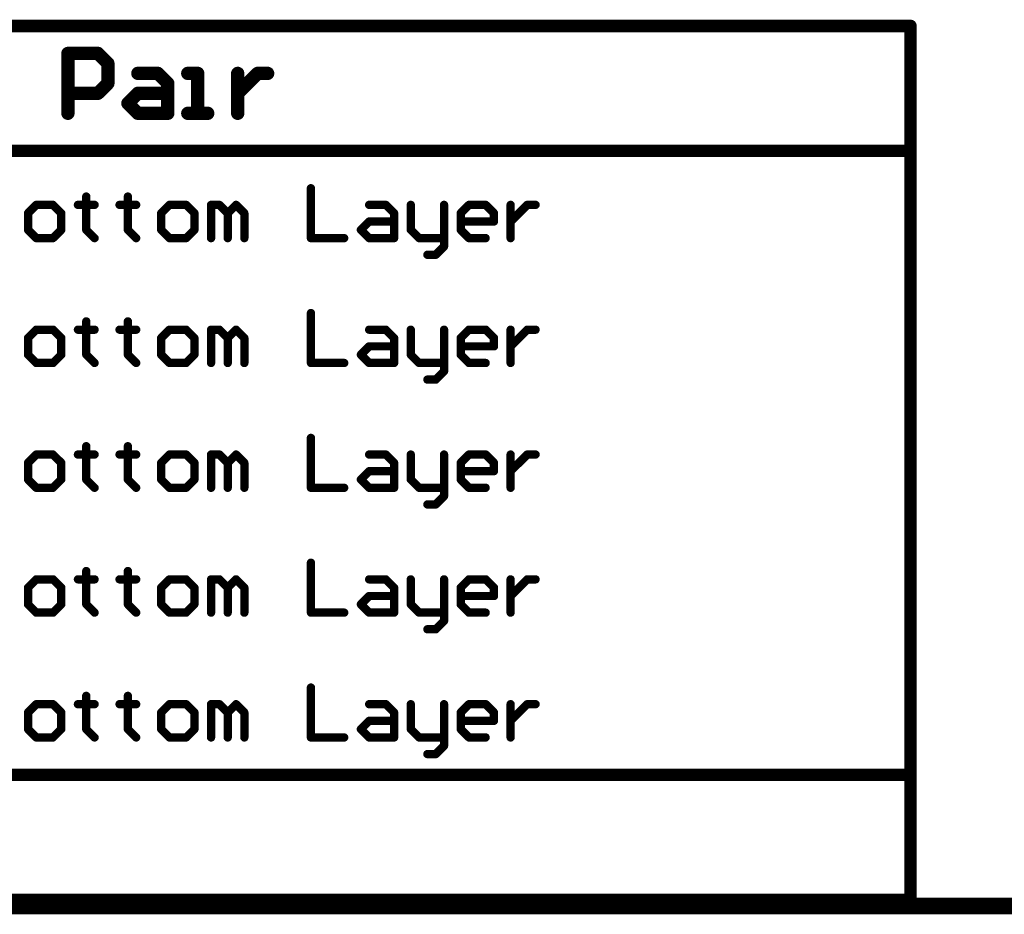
# Model space of a CAD drawing. Extents: x -1.5 to 9, y -3 to 5.
# Tile 24 of 256: x 3.1 to 4.3, y -3 to -1.9. Entities that reach past the tile are written whole.
import ezdxf

# ---------------------------------------------------------------- set-up
doc = ezdxf.new("R2010")
doc.units = 0
doc.layers.get('0').update_dxf_attribs({"linetype": 'CONTINUOUS'})
doc.layers.add('qfn16-30-34-a_drawing_1', color=1, linetype='CONTINUOUS')
doc.layers.add('qfn16-30-34-a_mechanical_19', color=1, linetype='CONTINUOUS')

# ---------------------------------------------------------------- blocks, each defined once
blk = doc.blocks.new('D10')
at = {"const_width": 0.01}
blk.add_lwpolyline([(-0.005, 0, 1), (0.005, 0, 1)], format="xyb", close=True, dxfattribs=at)
blk = doc.blocks.new('D55')
at = {"const_width": 0.005}
blk.add_lwpolyline([(-0.0025, 0, 1), (0.0025, 0, 1)], format="xyb", close=True, dxfattribs=at)
blk = doc.blocks.new('D67')
at = {"const_width": 0.0075}
blk.add_lwpolyline([(-0.00375, 0, 1), (0.00375, 0, 1)], format="xyb", close=True, dxfattribs=at)
blk = doc.blocks.new('D68')
at = {"const_width": 0.008}
blk.add_lwpolyline([(-0.004, 0, 1), (0.004, 0, 1)], format="xyb", close=True, dxfattribs=at)

msp = doc.modelspace()

# ---------------------------------------------------------------- linework, layer by layer
at = {"layer": 'qfn16-30-34-a_drawing_1', "color": 1}
for points, const_width in [([(-1.4925, -1.9425), (4.147178, -1.9425)], 0.015), ([(4.147178, -2.9925), (4.147178, -1.9425)], 0.015), ([(3.13491, -2.0475), (3.13491, -1.975523)], 0.016), ([(3.13491, -1.975523), (3.170898, -1.975523)], 0.016), ([(3.170898, -1.975523), (3.182894, -1.987519)], 0.016), ([(3.182894, -1.987519), (3.182894, -2.011512)], 0.016), ([(3.218883, -1.999515), (3.242875, -1.999515)], 0.016), ([(3.242875, -1.999515), (3.254871, -2.011512)], 0.016), ([(3.290859, -1.999515), (3.278863, -1.999515)], 0.016), ([(3.290859, -2.0475), (3.290859, -1.999515)], 0.016), ([(3.338844, -1.999515), (3.338844, -2.0475)], 0.016), ([(3.35084, -2.011512), (3.362836, -1.999515)], 0.016), ([(3.362836, -1.999515), (3.374832, -1.999515)], 0.016), ([(3.182894, -2.011512), (3.170898, -2.023508)], 0.016), ([(3.254871, -2.011512), (3.254871, -2.0475)], 0.016), ([(3.338844, -2.023508), (3.35084, -2.011512)], 0.016), ([(3.170898, -2.023508), (3.13491, -2.023508)], 0.016), ([(3.206887, -2.035504), (3.218883, -2.023508)], 0.016), ([(3.218883, -2.023508), (3.254871, -2.023508)], 0.016), ([(3.338844, -2.0475), (3.338844, -2.023508)], 0.016), ([(3.218883, -2.0475), (3.206887, -2.035504)], 0.016), ([(3.254871, -2.0475), (3.218883, -2.0475)], 0.016), ([(3.278863, -2.0475), (3.302856, -2.0475)], 0.016), ([(3.302856, -2.0475), (3.290859, -2.0475)], 0.016), ([(-1.4925, -2.0925), (4.147178, -2.0925)], 0.015), ([(3.426816, -2.137519), (3.426816, -2.1975)], 0.01), ([(3.096922, -2.157513), (3.086926, -2.16751)], 0.01), ([(3.116916, -2.157513), (3.096922, -2.157513)], 0.01), ([(3.126913, -2.16751), (3.116916, -2.157513)], 0.01), ([(3.156903, -2.157513), (3.146906, -2.157513)], 0.01), ([(3.146906, -2.157513), (3.1669, -2.157513)], 0.01), ([(3.156903, -2.147516), (3.156903, -2.157513)], 0.01), ([(3.1669, -2.157513), (3.156903, -2.157513)], 0.01), ([(3.156903, -2.157513), (3.156903, -2.187503)], 0.01), ([(3.206887, -2.157513), (3.19689, -2.157513)], 0.01), ([(3.19689, -2.157513), (3.216883, -2.157513)], 0.01), ([(3.206887, -2.147516), (3.206887, -2.157513)], 0.01), ([(3.216883, -2.157513), (3.206887, -2.157513)], 0.01), ([(3.206887, -2.157513), (3.206887, -2.187503)], 0.01), ([(3.256871, -2.157513), (3.246874, -2.16751)], 0.01), ([(3.276864, -2.157513), (3.256871, -2.157513)], 0.01), ([(3.286861, -2.16751), (3.276864, -2.157513)], 0.01), ([(3.306854, -2.1975), (3.306854, -2.157513)], 0.01), ([(3.306854, -2.157513), (3.316851, -2.157513)], 0.01), ([(3.316851, -2.157513), (3.326848, -2.16751)], 0.01), ([(3.326848, -2.16751), (3.336845, -2.157513)], 0.01), ([(3.336845, -2.157513), (3.346841, -2.16751)], 0.01), ([(3.496793, -2.157513), (3.516787, -2.157513)], 0.01), ([(3.516787, -2.157513), (3.526783, -2.16751)], 0.01), ([(3.546777, -2.157513), (3.546777, -2.187503)], 0.01), ([(3.586764, -2.1975), (3.586764, -2.157513)], 0.01), ([(3.606757, -2.16751), (3.616754, -2.157513)], 0.01), ([(3.616754, -2.157513), (3.636748, -2.157513)], 0.01), ([(3.636748, -2.157513), (3.646744, -2.16751)], 0.01), ([(3.666738, -2.157513), (3.666738, -2.1975)], 0.01), ([(3.676735, -2.16751), (3.686731, -2.157513)], 0.01), ([(3.686731, -2.157513), (3.696728, -2.157513)], 0.01), ([(3.086926, -2.16751), (3.086926, -2.187503)], 0.01), ([(3.126913, -2.187503), (3.126913, -2.16751)], 0.01), ([(3.246874, -2.16751), (3.246874, -2.187503)], 0.01), ([(3.286861, -2.187503), (3.286861, -2.16751)], 0.01), ([(3.326848, -2.16751), (3.326848, -2.1975)], 0.01), ([(3.326848, -2.1975), (3.326848, -2.16751)], 0.01), ([(3.346841, -2.16751), (3.346841, -2.1975)], 0.01), ([(3.526783, -2.16751), (3.526783, -2.1975)], 0.01), ([(3.606757, -2.187503), (3.606757, -2.16751)], 0.01), ([(3.646744, -2.16751), (3.646744, -2.177506)], 0.01), ([(3.666738, -2.177506), (3.676735, -2.16751)], 0.01), ([(3.486796, -2.187503), (3.496793, -2.177506)], 0.01), ([(3.496793, -2.177506), (3.526783, -2.177506)], 0.01), ([(3.646744, -2.177506), (3.606757, -2.177506)], 0.01), ([(3.666738, -2.1975), (3.666738, -2.177506)], 0.01), ([(3.086926, -2.187503), (3.096922, -2.1975)], 0.01), ([(3.116916, -2.1975), (3.126913, -2.187503)], 0.01), ([(3.156903, -2.187503), (3.1669, -2.1975)], 0.01), ([(3.206887, -2.187503), (3.216883, -2.1975)], 0.01), ([(3.246874, -2.187503), (3.256871, -2.1975)], 0.01), ([(3.276864, -2.1975), (3.286861, -2.187503)], 0.01), ([(3.496793, -2.1975), (3.486796, -2.187503)], 0.01), ([(3.546777, -2.187503), (3.556774, -2.1975)], 0.01), ([(3.616754, -2.1975), (3.606757, -2.187503)], 0.01), ([(3.096922, -2.1975), (3.116916, -2.1975)], 0.01), ([(3.256871, -2.1975), (3.276864, -2.1975)], 0.01), ([(3.426816, -2.1975), (3.466803, -2.1975)], 0.01), ([(3.526783, -2.1975), (3.496793, -2.1975)], 0.01), ([(3.556774, -2.1975), (3.586764, -2.1975)], 0.01), ([(3.586764, -2.1975), (3.586764, -2.207497)], 0.01), ([(3.636748, -2.1975), (3.616754, -2.1975)], 0.01), ([(3.586764, -2.207497), (3.576767, -2.217494)], 0.01), ([(3.576767, -2.217494), (3.56677, -2.217494)], 0.01), ([(3.426816, -2.287519), (3.426816, -2.3475)], 0.01), ([(3.156903, -2.297516), (3.156903, -2.307513)], 0.01), ([(3.206887, -2.297516), (3.206887, -2.307513)], 0.01), ([(3.096922, -2.307513), (3.086926, -2.31751)], 0.01), ([(3.116916, -2.307513), (3.096922, -2.307513)], 0.01), ([(3.126913, -2.31751), (3.116916, -2.307513)], 0.01), ([(3.156903, -2.307513), (3.146906, -2.307513)], 0.01), ([(3.146906, -2.307513), (3.1669, -2.307513)], 0.01), ([(3.1669, -2.307513), (3.156903, -2.307513)], 0.01), ([(3.156903, -2.307513), (3.156903, -2.337503)], 0.01), ([(3.206887, -2.307513), (3.19689, -2.307513)], 0.01), ([(3.19689, -2.307513), (3.216883, -2.307513)], 0.01), ([(3.216883, -2.307513), (3.206887, -2.307513)], 0.01), ([(3.206887, -2.307513), (3.206887, -2.337503)], 0.01), ([(3.256871, -2.307513), (3.246874, -2.31751)], 0.01), ([(3.276864, -2.307513), (3.256871, -2.307513)], 0.01), ([(3.286861, -2.31751), (3.276864, -2.307513)], 0.01), ([(3.306854, -2.3475), (3.306854, -2.307513)], 0.01), ([(3.306854, -2.307513), (3.316851, -2.307513)], 0.01), ([(3.316851, -2.307513), (3.326848, -2.31751)], 0.01), ([(3.326848, -2.31751), (3.336845, -2.307513)], 0.01), ([(3.336845, -2.307513), (3.346841, -2.31751)], 0.01), ([(3.496793, -2.307513), (3.516787, -2.307513)], 0.01), ([(3.516787, -2.307513), (3.526783, -2.31751)], 0.01), ([(3.546777, -2.307513), (3.546777, -2.337503)], 0.01), ([(3.586764, -2.3475), (3.586764, -2.307513)], 0.01), ([(3.606757, -2.31751), (3.616754, -2.307513)], 0.01), ([(3.616754, -2.307513), (3.636748, -2.307513)], 0.01), ([(3.636748, -2.307513), (3.646744, -2.31751)], 0.01), ([(3.666738, -2.307513), (3.666738, -2.3475)], 0.01), ([(3.676735, -2.31751), (3.686731, -2.307513)], 0.01), ([(3.686731, -2.307513), (3.696728, -2.307513)], 0.01), ([(3.086926, -2.31751), (3.086926, -2.337503)], 0.01), ([(3.126913, -2.337503), (3.126913, -2.31751)], 0.01), ([(3.246874, -2.31751), (3.246874, -2.337503)], 0.01), ([(3.286861, -2.337503), (3.286861, -2.31751)], 0.01), ([(3.326848, -2.31751), (3.326848, -2.3475)], 0.01), ([(3.326848, -2.3475), (3.326848, -2.31751)], 0.01), ([(3.346841, -2.31751), (3.346841, -2.3475)], 0.01), ([(3.526783, -2.31751), (3.526783, -2.3475)], 0.01), ([(3.606757, -2.337503), (3.606757, -2.31751)], 0.01), ([(3.646744, -2.31751), (3.646744, -2.327506)], 0.01), ([(3.666738, -2.327506), (3.676735, -2.31751)], 0.01), ([(3.486796, -2.337503), (3.496793, -2.327506)], 0.01), ([(3.496793, -2.327506), (3.526783, -2.327506)], 0.01), ([(3.646744, -2.327506), (3.606757, -2.327506)], 0.01), ([(3.666738, -2.3475), (3.666738, -2.327506)], 0.01), ([(3.086926, -2.337503), (3.096922, -2.3475)], 0.01), ([(3.116916, -2.3475), (3.126913, -2.337503)], 0.01), ([(3.156903, -2.337503), (3.1669, -2.3475)], 0.01), ([(3.206887, -2.337503), (3.216883, -2.3475)], 0.01), ([(3.246874, -2.337503), (3.256871, -2.3475)], 0.01), ([(3.276864, -2.3475), (3.286861, -2.337503)], 0.01), ([(3.496793, -2.3475), (3.486796, -2.337503)], 0.01), ([(3.546777, -2.337503), (3.556774, -2.3475)], 0.01), ([(3.616754, -2.3475), (3.606757, -2.337503)], 0.01), ([(3.096922, -2.3475), (3.116916, -2.3475)], 0.01), ([(3.256871, -2.3475), (3.276864, -2.3475)], 0.01), ([(3.426816, -2.3475), (3.466803, -2.3475)], 0.01), ([(3.526783, -2.3475), (3.496793, -2.3475)], 0.01), ([(3.556774, -2.3475), (3.586764, -2.3475)], 0.01), ([(3.586764, -2.357497), (3.576767, -2.367494)], 0.01), ([(3.586764, -2.3475), (3.586764, -2.357497)], 0.01), ([(3.636748, -2.3475), (3.616754, -2.3475)], 0.01), ([(3.576767, -2.367494), (3.56677, -2.367494)], 0.01), ([(3.426816, -2.437519), (3.426816, -2.4975)], 0.01), ([(3.156903, -2.447516), (3.156903, -2.457513)], 0.01), ([(3.206887, -2.447516), (3.206887, -2.457513)], 0.01), ([(3.096922, -2.457513), (3.086926, -2.46751)], 0.01), ([(3.116916, -2.457513), (3.096922, -2.457513)], 0.01), ([(3.126913, -2.46751), (3.116916, -2.457513)], 0.01), ([(3.156903, -2.457513), (3.146906, -2.457513)], 0.01), ([(3.146906, -2.457513), (3.1669, -2.457513)], 0.01), ([(3.1669, -2.457513), (3.156903, -2.457513)], 0.01), ([(3.156903, -2.457513), (3.156903, -2.487503)], 0.01), ([(3.206887, -2.457513), (3.19689, -2.457513)], 0.01), ([(3.19689, -2.457513), (3.216883, -2.457513)], 0.01), ([(3.216883, -2.457513), (3.206887, -2.457513)], 0.01), ([(3.206887, -2.457513), (3.206887, -2.487503)], 0.01), ([(3.256871, -2.457513), (3.246874, -2.46751)], 0.01), ([(3.276864, -2.457513), (3.256871, -2.457513)], 0.01), ([(3.286861, -2.46751), (3.276864, -2.457513)], 0.01), ([(3.306854, -2.4975), (3.306854, -2.457513)], 0.01), ([(3.306854, -2.457513), (3.316851, -2.457513)], 0.01), ([(3.316851, -2.457513), (3.326848, -2.46751)], 0.01), ([(3.326848, -2.46751), (3.336845, -2.457513)], 0.01), ([(3.336845, -2.457513), (3.346841, -2.46751)], 0.01), ([(3.496793, -2.457513), (3.516787, -2.457513)], 0.01), ([(3.516787, -2.457513), (3.526783, -2.46751)], 0.01), ([(3.546777, -2.457513), (3.546777, -2.487503)], 0.01), ([(3.586764, -2.4975), (3.586764, -2.457513)], 0.01), ([(3.606757, -2.46751), (3.616754, -2.457513)], 0.01), ([(3.616754, -2.457513), (3.636748, -2.457513)], 0.01), ([(3.636748, -2.457513), (3.646744, -2.46751)], 0.01), ([(3.666738, -2.457513), (3.666738, -2.4975)], 0.01), ([(3.676735, -2.46751), (3.686731, -2.457513)], 0.01), ([(3.686731, -2.457513), (3.696728, -2.457513)], 0.01), ([(3.086926, -2.46751), (3.086926, -2.487503)], 0.01), ([(3.126913, -2.487503), (3.126913, -2.46751)], 0.01), ([(3.246874, -2.46751), (3.246874, -2.487503)], 0.01), ([(3.286861, -2.487503), (3.286861, -2.46751)], 0.01), ([(3.326848, -2.46751), (3.326848, -2.4975)], 0.01), ([(3.326848, -2.4975), (3.326848, -2.46751)], 0.01), ([(3.346841, -2.46751), (3.346841, -2.4975)], 0.01), ([(3.526783, -2.46751), (3.526783, -2.4975)], 0.01), ([(3.606757, -2.487503), (3.606757, -2.46751)], 0.01), ([(3.646744, -2.46751), (3.646744, -2.477506)], 0.01), ([(3.666738, -2.477506), (3.676735, -2.46751)], 0.01), ([(3.086926, -2.487503), (3.096922, -2.4975)], 0.01), ([(3.116916, -2.4975), (3.126913, -2.487503)], 0.01), ([(3.156903, -2.487503), (3.1669, -2.4975)], 0.01), ([(3.206887, -2.487503), (3.216883, -2.4975)], 0.01), ([(3.246874, -2.487503), (3.256871, -2.4975)], 0.01), ([(3.276864, -2.4975), (3.286861, -2.487503)], 0.01), ([(3.486796, -2.487503), (3.496793, -2.477506)], 0.01), ([(3.496793, -2.4975), (3.486796, -2.487503)], 0.01), ([(3.496793, -2.477506), (3.526783, -2.477506)], 0.01), ([(3.546777, -2.487503), (3.556774, -2.4975)], 0.01), ([(3.646744, -2.477506), (3.606757, -2.477506)], 0.01), ([(3.616754, -2.4975), (3.606757, -2.487503)], 0.01), ([(3.666738, -2.4975), (3.666738, -2.477506)], 0.01), ([(3.096922, -2.4975), (3.116916, -2.4975)], 0.01), ([(3.256871, -2.4975), (3.276864, -2.4975)], 0.01), ([(3.426816, -2.4975), (3.466803, -2.4975)], 0.01), ([(3.526783, -2.4975), (3.496793, -2.4975)], 0.01), ([(3.556774, -2.4975), (3.586764, -2.4975)], 0.01), ([(3.586764, -2.4975), (3.586764, -2.507497)], 0.01), ([(3.636748, -2.4975), (3.616754, -2.4975)], 0.01), ([(3.586764, -2.507497), (3.576767, -2.517494)], 0.01), ([(3.576767, -2.517494), (3.56677, -2.517494)], 0.01), ([(3.426816, -2.587519), (3.426816, -2.6475)], 0.01), ([(3.156903, -2.597516), (3.156903, -2.607513)], 0.01), ([(3.206887, -2.597516), (3.206887, -2.607513)], 0.01), ([(3.096922, -2.607513), (3.086926, -2.61751)], 0.01), ([(3.086926, -2.61751), (3.086926, -2.637503)], 0.01), ([(3.116916, -2.607513), (3.096922, -2.607513)], 0.01), ([(3.126913, -2.61751), (3.116916, -2.607513)], 0.01), ([(3.126913, -2.637503), (3.126913, -2.61751)], 0.01), ([(3.156903, -2.607513), (3.146906, -2.607513)], 0.01), ([(3.146906, -2.607513), (3.1669, -2.607513)], 0.01), ([(3.1669, -2.607513), (3.156903, -2.607513)], 0.01), ([(3.156903, -2.607513), (3.156903, -2.637503)], 0.01), ([(3.206887, -2.607513), (3.19689, -2.607513)], 0.01), ([(3.19689, -2.607513), (3.216883, -2.607513)], 0.01), ([(3.216883, -2.607513), (3.206887, -2.607513)], 0.01), ([(3.206887, -2.607513), (3.206887, -2.637503)], 0.01), ([(3.256871, -2.607513), (3.246874, -2.61751)], 0.01), ([(3.246874, -2.61751), (3.246874, -2.637503)], 0.01), ([(3.276864, -2.607513), (3.256871, -2.607513)], 0.01), ([(3.286861, -2.61751), (3.276864, -2.607513)], 0.01), ([(3.286861, -2.637503), (3.286861, -2.61751)], 0.01), ([(3.306854, -2.6475), (3.306854, -2.607513)], 0.01), ([(3.306854, -2.607513), (3.316851, -2.607513)], 0.01), ([(3.316851, -2.607513), (3.326848, -2.61751)], 0.01), ([(3.326848, -2.61751), (3.336845, -2.607513)], 0.01), ([(3.326848, -2.61751), (3.326848, -2.6475)], 0.01), ([(3.326848, -2.6475), (3.326848, -2.61751)], 0.01), ([(3.336845, -2.607513), (3.346841, -2.61751)], 0.01), ([(3.346841, -2.61751), (3.346841, -2.6475)], 0.01), ([(3.496793, -2.607513), (3.516787, -2.607513)], 0.01), ([(3.516787, -2.607513), (3.526783, -2.61751)], 0.01), ([(3.526783, -2.61751), (3.526783, -2.6475)], 0.01), ([(3.546777, -2.607513), (3.546777, -2.637503)], 0.01), ([(3.586764, -2.6475), (3.586764, -2.607513)], 0.01), ([(3.606757, -2.61751), (3.616754, -2.607513)], 0.01), ([(3.606757, -2.637503), (3.606757, -2.61751)], 0.01), ([(3.616754, -2.607513), (3.636748, -2.607513)], 0.01), ([(3.636748, -2.607513), (3.646744, -2.61751)], 0.01), ([(3.646744, -2.61751), (3.646744, -2.627506)], 0.01), ([(3.666738, -2.607513), (3.666738, -2.6475)], 0.01), ([(3.666738, -2.627506), (3.676735, -2.61751)], 0.01), ([(3.676735, -2.61751), (3.686731, -2.607513)], 0.01), ([(3.686731, -2.607513), (3.696728, -2.607513)], 0.01), ([(3.486796, -2.637503), (3.496793, -2.627506)], 0.01), ([(3.496793, -2.627506), (3.526783, -2.627506)], 0.01), ([(3.646744, -2.627506), (3.606757, -2.627506)], 0.01), ([(3.666738, -2.6475), (3.666738, -2.627506)], 0.01), ([(3.086926, -2.637503), (3.096922, -2.6475)], 0.01), ([(3.116916, -2.6475), (3.126913, -2.637503)], 0.01), ([(3.156903, -2.637503), (3.1669, -2.6475)], 0.01), ([(3.206887, -2.637503), (3.216883, -2.6475)], 0.01), ([(3.246874, -2.637503), (3.256871, -2.6475)], 0.01), ([(3.276864, -2.6475), (3.286861, -2.637503)], 0.01), ([(3.496793, -2.6475), (3.486796, -2.637503)], 0.01), ([(3.546777, -2.637503), (3.556774, -2.6475)], 0.01), ([(3.616754, -2.6475), (3.606757, -2.637503)], 0.01), ([(3.096922, -2.6475), (3.116916, -2.6475)], 0.01), ([(3.256871, -2.6475), (3.276864, -2.6475)], 0.01), ([(3.426816, -2.6475), (3.466803, -2.6475)], 0.01), ([(3.526783, -2.6475), (3.496793, -2.6475)], 0.01), ([(3.556774, -2.6475), (3.586764, -2.6475)], 0.01), ([(3.586764, -2.6475), (3.586764, -2.657497)], 0.01), ([(3.636748, -2.6475), (3.616754, -2.6475)], 0.01), ([(3.586764, -2.657497), (3.576767, -2.667494)], 0.01), ([(3.576767, -2.667494), (3.56677, -2.667494)], 0.01), ([(3.426816, -2.737519), (3.426816, -2.7975)], 0.01), ([(3.156903, -2.747516), (3.156903, -2.757513)], 0.01), ([(3.206887, -2.747516), (3.206887, -2.757513)], 0.01), ([(3.096922, -2.757513), (3.086926, -2.76751)], 0.01), ([(3.116916, -2.757513), (3.096922, -2.757513)], 0.01), ([(3.126913, -2.76751), (3.116916, -2.757513)], 0.01), ([(3.156903, -2.757513), (3.146906, -2.757513)], 0.01), ([(3.146906, -2.757513), (3.1669, -2.757513)], 0.01), ([(3.1669, -2.757513), (3.156903, -2.757513)], 0.01), ([(3.156903, -2.757513), (3.156903, -2.787503)], 0.01), ([(3.206887, -2.757513), (3.19689, -2.757513)], 0.01), ([(3.19689, -2.757513), (3.216883, -2.757513)], 0.01), ([(3.216883, -2.757513), (3.206887, -2.757513)], 0.01), ([(3.206887, -2.757513), (3.206887, -2.787503)], 0.01), ([(3.256871, -2.757513), (3.246874, -2.76751)], 0.01), ([(3.276864, -2.757513), (3.256871, -2.757513)], 0.01), ([(3.286861, -2.76751), (3.276864, -2.757513)], 0.01), ([(3.306854, -2.7975), (3.306854, -2.757513)], 0.01), ([(3.306854, -2.757513), (3.316851, -2.757513)], 0.01), ([(3.316851, -2.757513), (3.326848, -2.76751)], 0.01), ([(3.326848, -2.76751), (3.336845, -2.757513)], 0.01), ([(3.336845, -2.757513), (3.346841, -2.76751)], 0.01), ([(3.496793, -2.757513), (3.516787, -2.757513)], 0.01), ([(3.516787, -2.757513), (3.526783, -2.76751)], 0.01), ([(3.546777, -2.757513), (3.546777, -2.787503)], 0.01), ([(3.586764, -2.7975), (3.586764, -2.757513)], 0.01), ([(3.606757, -2.76751), (3.616754, -2.757513)], 0.01), ([(3.616754, -2.757513), (3.636748, -2.757513)], 0.01), ([(3.636748, -2.757513), (3.646744, -2.76751)], 0.01), ([(3.666738, -2.757513), (3.666738, -2.7975)], 0.01), ([(3.676735, -2.76751), (3.686731, -2.757513)], 0.01), ([(3.686731, -2.757513), (3.696728, -2.757513)], 0.01), ([(3.086926, -2.76751), (3.086926, -2.787503)], 0.01), ([(3.126913, -2.787503), (3.126913, -2.76751)], 0.01), ([(3.246874, -2.76751), (3.246874, -2.787503)], 0.01), ([(3.286861, -2.787503), (3.286861, -2.76751)], 0.01), ([(3.326848, -2.76751), (3.326848, -2.7975)], 0.01), ([(3.326848, -2.7975), (3.326848, -2.76751)], 0.01), ([(3.346841, -2.76751), (3.346841, -2.7975)], 0.01), ([(3.526783, -2.76751), (3.526783, -2.7975)], 0.01), ([(3.606757, -2.787503), (3.606757, -2.76751)], 0.01), ([(3.646744, -2.76751), (3.646744, -2.777506)], 0.01), ([(3.666738, -2.777506), (3.676735, -2.76751)], 0.01), ([(3.486796, -2.787503), (3.496793, -2.777506)], 0.01), ([(3.496793, -2.777506), (3.526783, -2.777506)], 0.01), ([(3.646744, -2.777506), (3.606757, -2.777506)], 0.01), ([(3.666738, -2.7975), (3.666738, -2.777506)], 0.01), ([(3.086926, -2.787503), (3.096922, -2.7975)], 0.01), ([(3.116916, -2.7975), (3.126913, -2.787503)], 0.01), ([(3.156903, -2.787503), (3.1669, -2.7975)], 0.01), ([(3.206887, -2.787503), (3.216883, -2.7975)], 0.01), ([(3.246874, -2.787503), (3.256871, -2.7975)], 0.01), ([(3.276864, -2.7975), (3.286861, -2.787503)], 0.01), ([(3.496793, -2.7975), (3.486796, -2.787503)], 0.01), ([(3.546777, -2.787503), (3.556774, -2.7975)], 0.01), ([(3.616754, -2.7975), (3.606757, -2.787503)], 0.01), ([(3.096922, -2.7975), (3.116916, -2.7975)], 0.01), ([(3.256871, -2.7975), (3.276864, -2.7975)], 0.01), ([(3.426816, -2.7975), (3.466803, -2.7975)], 0.01), ([(3.526783, -2.7975), (3.496793, -2.7975)], 0.01), ([(3.556774, -2.7975), (3.586764, -2.7975)], 0.01), ([(3.586764, -2.807497), (3.576767, -2.817494)], 0.01), ([(3.586764, -2.7975), (3.586764, -2.807497)], 0.01), ([(3.636748, -2.7975), (3.616754, -2.7975)], 0.01), ([(3.576767, -2.817494), (3.56677, -2.817494)], 0.01), ([(-1.4925, -2.8425), (4.147178, -2.8425)], 0.015), ([(-1.4925, -2.9925), (4.147178, -2.9925)], 0.015)]:
    msp.add_lwpolyline(points, dxfattribs=dict(at, const_width=const_width))
at = {"layer": 'qfn16-30-34-a_mechanical_19', "color": 1, "const_width": 0.02}
for points in [[(-1.5, -3), (3.9, -3)], [(3.9, -3), (4.605, -3)]]:
    msp.add_lwpolyline(points, dxfattribs=at)

# ---------------------------------------------------------------- block references
at = {"layer": 'qfn16-30-34-a_drawing_1'}
for name, p in [('D67', (4.147178, -1.9425)), ('D67', (4.147178, -1.9425)), ('D68', (3.13491, -1.975523)), ('D68', (3.170898, -1.975523)), ('D68', (3.182894, -1.987519)), ('D68', (3.218883, -1.999515)), ('D68', (3.242875, -1.999515)), ('D68', (3.278863, -1.999515)), ('D68', (3.290859, -1.999515)), ('D68', (3.338844, -1.999515)), ('D68', (3.362836, -1.999515)), ('D68', (3.374832, -1.999515)), ('D68', (3.182894, -2.011512)), ('D68', (3.254871, -2.011512)), ('D68', (3.35084, -2.011512)), ('D68', (3.13491, -2.023508)), ('D68', (3.170898, -2.023508)), ('D68', (3.218883, -2.023508)), ('D68', (3.254871, -2.023508)), ('D68', (3.338844, -2.023508)), ('D68', (3.206887, -2.035504)), ('D68', (3.13491, -2.0475)), ('D68', (3.218883, -2.0475)), ('D68', (3.254871, -2.0475)), ('D68', (3.278863, -2.0475)), ('D68', (3.290859, -2.0475)), ('D68', (3.302856, -2.0475)), ('D68', (3.338844, -2.0475)), ('D67', (4.147178, -2.0925)), ('D55', (3.426816, -2.137519)), ('D55', (3.096922, -2.157513)), ('D55', (3.116916, -2.157513)), ('D55', (3.146906, -2.157513)), ('D55', (3.156903, -2.147516)), ('D55', (3.156903, -2.157513)), ('D55', (3.156903, -2.157513)), ('D55', (3.1669, -2.157513)), ('D55', (3.19689, -2.157513)), ('D55', (3.206887, -2.147516)), ('D55', (3.206887, -2.157513)), ('D55', (3.206887, -2.157513)), ('D55', (3.216883, -2.157513)), ('D55', (3.256871, -2.157513)), ('D55', (3.276864, -2.157513)), ('D55', (3.306854, -2.157513)), ('D55', (3.316851, -2.157513)), ('D55', (3.336845, -2.157513)), ('D55', (3.496793, -2.157513)), ('D55', (3.516787, -2.157513)), ('D55', (3.546777, -2.157513)), ('D55', (3.586764, -2.157513)), ('D55', (3.616754, -2.157513)), ('D55', (3.636748, -2.157513)), ('D55', (3.666738, -2.157513)), ('D55', (3.686731, -2.157513)), ('D55', (3.696728, -2.157513)), ('D55', (3.086926, -2.16751)), ('D55', (3.126913, -2.16751)), ('D55', (3.246874, -2.16751)), ('D55', (3.286861, -2.16751)), ('D55', (3.326848, -2.16751)), ('D55', (3.326848, -2.16751)), ('D55', (3.346841, -2.16751)), ('D55', (3.526783, -2.16751)), ('D55', (3.606757, -2.16751)), ('D55', (3.646744, -2.16751)), ('D55', (3.676735, -2.16751)), ('D55', (3.496793, -2.177506)), ('D55', (3.526783, -2.177506)), ('D55', (3.606757, -2.177506)), ('D55', (3.646744, -2.177506)), ('D55', (3.666738, -2.177506)), ('D55', (3.086926, -2.187503)), ('D55', (3.126913, -2.187503)), ('D55', (3.156903, -2.187503)), ('D55', (3.206887, -2.187503)), ('D55', (3.246874, -2.187503)), ('D55', (3.286861, -2.187503)), ('D55', (3.486796, -2.187503)), ('D55', (3.546777, -2.187503)), ('D55', (3.606757, -2.187503)), ('D55', (3.096922, -2.1975)), ('D55', (3.096922, -2.1975)), ('D55', (3.116916, -2.1975)), ('D55', (3.1669, -2.1975)), ('D55', (3.216883, -2.1975)), ('D55', (3.256871, -2.1975)), ('D55', (3.256871, -2.1975)), ('D55', (3.276864, -2.1975)), ('D55', (3.306854, -2.1975)), ('D55', (3.326848, -2.1975)), ('D55', (3.346841, -2.1975)), ('D55', (3.426816, -2.1975)), ('D55', (3.466803, -2.1975)), ('D55', (3.496793, -2.1975)), ('D55', (3.526783, -2.1975)), ('D55', (3.556774, -2.1975)), ('D55', (3.586764, -2.1975)), ('D55', (3.586764, -2.1975)), ('D55', (3.616754, -2.1975)), ('D55', (3.636748, -2.1975)), ('D55', (3.666738, -2.1975)), ('D55', (3.586764, -2.207497)), ('D55', (3.56677, -2.217494)), ('D55', (3.576767, -2.217494)), ('D55', (3.426816, -2.287519)), ('D55', (3.156903, -2.297516)), ('D55', (3.206887, -2.297516)), ('D55', (3.096922, -2.307513)), ('D55', (3.116916, -2.307513)), ('D55', (3.146906, -2.307513)), ('D55', (3.156903, -2.307513)), ('D55', (3.156903, -2.307513)), ('D55', (3.1669, -2.307513)), ('D55', (3.19689, -2.307513)), ('D55', (3.206887, -2.307513)), ('D55', (3.206887, -2.307513)), ('D55', (3.216883, -2.307513)), ('D55', (3.256871, -2.307513)), ('D55', (3.276864, -2.307513)), ('D55', (3.306854, -2.307513)), ('D55', (3.316851, -2.307513)), ('D55', (3.336845, -2.307513)), ('D55', (3.496793, -2.307513)), ('D55', (3.516787, -2.307513)), ('D55', (3.546777, -2.307513)), ('D55', (3.586764, -2.307513)), ('D55', (3.616754, -2.307513)), ('D55', (3.636748, -2.307513)), ('D55', (3.666738, -2.307513)), ('D55', (3.686731, -2.307513)), ('D55', (3.696728, -2.307513)), ('D55', (3.086926, -2.31751)), ('D55', (3.126913, -2.31751)), ('D55', (3.246874, -2.31751)), ('D55', (3.286861, -2.31751)), ('D55', (3.326848, -2.31751)), ('D55', (3.326848, -2.31751)), ('D55', (3.346841, -2.31751)), ('D55', (3.526783, -2.31751)), ('D55', (3.606757, -2.31751)), ('D55', (3.646744, -2.31751)), ('D55', (3.676735, -2.31751)), ('D55', (3.496793, -2.327506)), ('D55', (3.526783, -2.327506)), ('D55', (3.606757, -2.327506)), ('D55', (3.646744, -2.327506)), ('D55', (3.666738, -2.327506)), ('D55', (3.086926, -2.337503)), ('D55', (3.126913, -2.337503)), ('D55', (3.156903, -2.337503)), ('D55', (3.206887, -2.337503)), ('D55', (3.246874, -2.337503)), ('D55', (3.286861, -2.337503)), ('D55', (3.486796, -2.337503)), ('D55', (3.546777, -2.337503)), ('D55', (3.606757, -2.337503)), ('D55', (3.096922, -2.3475)), ('D55', (3.096922, -2.3475)), ('D55', (3.116916, -2.3475)), ('D55', (3.1669, -2.3475)), ('D55', (3.216883, -2.3475)), ('D55', (3.256871, -2.3475)), ('D55', (3.256871, -2.3475)), ('D55', (3.276864, -2.3475)), ('D55', (3.306854, -2.3475)), ('D55', (3.326848, -2.3475)), ('D55', (3.346841, -2.3475)), ('D55', (3.426816, -2.3475)), ('D55', (3.466803, -2.3475)), ('D55', (3.496793, -2.3475)), ('D55', (3.526783, -2.3475)), ('D55', (3.556774, -2.3475)), ('D55', (3.586764, -2.3475)), ('D55', (3.586764, -2.3475)), ('D55', (3.586764, -2.357497)), ('D55', (3.616754, -2.3475)), ('D55', (3.636748, -2.3475)), ('D55', (3.666738, -2.3475)), ('D55', (3.56677, -2.367494)), ('D55', (3.576767, -2.367494)), ('D55', (3.426816, -2.437519)), ('D55', (3.156903, -2.447516)), ('D55', (3.206887, -2.447516)), ('D55', (3.096922, -2.457513)), ('D55', (3.116916, -2.457513)), ('D55', (3.146906, -2.457513)), ('D55', (3.156903, -2.457513)), ('D55', (3.156903, -2.457513)), ('D55', (3.1669, -2.457513)), ('D55', (3.19689, -2.457513)), ('D55', (3.206887, -2.457513)), ('D55', (3.206887, -2.457513)), ('D55', (3.216883, -2.457513)), ('D55', (3.256871, -2.457513)), ('D55', (3.276864, -2.457513)), ('D55', (3.306854, -2.457513)), ('D55', (3.316851, -2.457513)), ('D55', (3.336845, -2.457513)), ('D55', (3.496793, -2.457513)), ('D55', (3.516787, -2.457513)), ('D55', (3.546777, -2.457513)), ('D55', (3.586764, -2.457513)), ('D55', (3.616754, -2.457513)), ('D55', (3.636748, -2.457513)), ('D55', (3.666738, -2.457513)), ('D55', (3.686731, -2.457513)), ('D55', (3.696728, -2.457513)), ('D55', (3.086926, -2.46751)), ('D55', (3.126913, -2.46751)), ('D55', (3.246874, -2.46751)), ('D55', (3.286861, -2.46751)), ('D55', (3.326848, -2.46751)), ('D55', (3.326848, -2.46751)), ('D55', (3.346841, -2.46751)), ('D55', (3.526783, -2.46751)), ('D55', (3.606757, -2.46751)), ('D55', (3.646744, -2.46751)), ('D55', (3.676735, -2.46751)), ('D55', (3.086926, -2.487503)), ('D55', (3.126913, -2.487503)), ('D55', (3.156903, -2.487503)), ('D55', (3.206887, -2.487503)), ('D55', (3.246874, -2.487503)), ('D55', (3.286861, -2.487503)), ('D55', (3.486796, -2.487503)), ('D55', (3.496793, -2.477506)), ('D55', (3.526783, -2.477506)), ('D55', (3.546777, -2.487503)), ('D55', (3.606757, -2.477506)), ('D55', (3.606757, -2.487503)), ('D55', (3.646744, -2.477506)), ('D55', (3.666738, -2.477506)), ('D55', (3.096922, -2.4975)), ('D55', (3.096922, -2.4975)), ('D55', (3.116916, -2.4975)), ('D55', (3.1669, -2.4975)), ('D55', (3.216883, -2.4975)), ('D55', (3.256871, -2.4975)), ('D55', (3.256871, -2.4975)), ('D55', (3.276864, -2.4975)), ('D55', (3.306854, -2.4975)), ('D55', (3.326848, -2.4975)), ('D55', (3.346841, -2.4975)), ('D55', (3.426816, -2.4975)), ('D55', (3.466803, -2.4975)), ('D55', (3.496793, -2.4975)), ('D55', (3.526783, -2.4975)), ('D55', (3.556774, -2.4975)), ('D55', (3.586764, -2.4975)), ('D55', (3.586764, -2.4975)), ('D55', (3.616754, -2.4975)), ('D55', (3.636748, -2.4975)), ('D55', (3.666738, -2.4975)), ('D55', (3.586764, -2.507497)), ('D55', (3.56677, -2.517494)), ('D55', (3.576767, -2.517494)), ('D55', (3.426816, -2.587519)), ('D55', (3.156903, -2.597516)), ('D55', (3.206887, -2.597516)), ('D55', (3.086926, -2.61751)), ('D55', (3.096922, -2.607513)), ('D55', (3.116916, -2.607513)), ('D55', (3.126913, -2.61751)), ('D55', (3.146906, -2.607513)), ('D55', (3.156903, -2.607513)), ('D55', (3.156903, -2.607513)), ('D55', (3.1669, -2.607513)), ('D55', (3.19689, -2.607513)), ('D55', (3.206887, -2.607513)), ('D55', (3.206887, -2.607513)), ('D55', (3.216883, -2.607513)), ('D55', (3.246874, -2.61751)), ('D55', (3.256871, -2.607513)), ('D55', (3.276864, -2.607513)), ('D55', (3.286861, -2.61751)), ('D55', (3.306854, -2.607513)), ('D55', (3.316851, -2.607513)), ('D55', (3.326848, -2.61751)), ('D55', (3.326848, -2.61751)), ('D55', (3.336845, -2.607513)), ('D55', (3.346841, -2.61751)), ('D55', (3.496793, -2.607513)), ('D55', (3.516787, -2.607513)), ('D55', (3.526783, -2.61751)), ('D55', (3.546777, -2.607513)), ('D55', (3.586764, -2.607513)), ('D55', (3.606757, -2.61751)), ('D55', (3.616754, -2.607513)), ('D55', (3.636748, -2.607513)), ('D55', (3.646744, -2.61751)), ('D55', (3.666738, -2.607513)), ('D55', (3.676735, -2.61751)), ('D55', (3.686731, -2.607513)), ('D55', (3.696728, -2.607513)), ('D55', (3.496793, -2.627506)), ('D55', (3.526783, -2.627506)), ('D55', (3.606757, -2.627506)), ('D55', (3.646744, -2.627506)), ('D55', (3.666738, -2.627506)), ('D55', (3.086926, -2.637503)), ('D55', (3.126913, -2.637503)), ('D55', (3.156903, -2.637503)), ('D55', (3.206887, -2.637503)), ('D55', (3.246874, -2.637503)), ('D55', (3.286861, -2.637503)), ('D55', (3.486796, -2.637503)), ('D55', (3.546777, -2.637503)), ('D55', (3.606757, -2.637503)), ('D55', (3.096922, -2.6475)), ('D55', (3.096922, -2.6475)), ('D55', (3.116916, -2.6475)), ('D55', (3.1669, -2.6475)), ('D55', (3.216883, -2.6475)), ('D55', (3.256871, -2.6475)), ('D55', (3.256871, -2.6475)), ('D55', (3.276864, -2.6475)), ('D55', (3.306854, -2.6475)), ('D55', (3.326848, -2.6475)), ('D55', (3.346841, -2.6475)), ('D55', (3.426816, -2.6475)), ('D55', (3.466803, -2.6475)), ('D55', (3.496793, -2.6475)), ('D55', (3.526783, -2.6475)), ('D55', (3.556774, -2.6475)), ('D55', (3.586764, -2.6475)), ('D55', (3.586764, -2.6475)), ('D55', (3.616754, -2.6475)), ('D55', (3.636748, -2.6475)), ('D55', (3.666738, -2.6475)), ('D55', (3.586764, -2.657497)), ('D55', (3.56677, -2.667494)), ('D55', (3.576767, -2.667494)), ('D55', (3.426816, -2.737519)), ('D55', (3.156903, -2.747516)), ('D55', (3.206887, -2.747516)), ('D55', (3.096922, -2.757513)), ('D55', (3.116916, -2.757513)), ('D55', (3.146906, -2.757513)), ('D55', (3.156903, -2.757513)), ('D55', (3.156903, -2.757513)), ('D55', (3.1669, -2.757513)), ('D55', (3.19689, -2.757513)), ('D55', (3.206887, -2.757513)), ('D55', (3.206887, -2.757513)), ('D55', (3.216883, -2.757513)), ('D55', (3.256871, -2.757513)), ('D55', (3.276864, -2.757513)), ('D55', (3.306854, -2.757513)), ('D55', (3.316851, -2.757513)), ('D55', (3.336845, -2.757513)), ('D55', (3.496793, -2.757513)), ('D55', (3.516787, -2.757513)), ('D55', (3.546777, -2.757513)), ('D55', (3.586764, -2.757513)), ('D55', (3.616754, -2.757513)), ('D55', (3.636748, -2.757513)), ('D55', (3.666738, -2.757513)), ('D55', (3.686731, -2.757513)), ('D55', (3.696728, -2.757513)), ('D55', (3.086926, -2.76751)), ('D55', (3.126913, -2.76751)), ('D55', (3.246874, -2.76751)), ('D55', (3.286861, -2.76751)), ('D55', (3.326848, -2.76751)), ('D55', (3.326848, -2.76751)), ('D55', (3.346841, -2.76751)), ('D55', (3.526783, -2.76751)), ('D55', (3.606757, -2.76751)), ('D55', (3.646744, -2.76751)), ('D55', (3.676735, -2.76751)), ('D55', (3.496793, -2.777506)), ('D55', (3.526783, -2.777506)), ('D55', (3.606757, -2.777506)), ('D55', (3.646744, -2.777506)), ('D55', (3.666738, -2.777506)), ('D55', (3.086926, -2.787503)), ('D55', (3.126913, -2.787503)), ('D55', (3.156903, -2.787503)), ('D55', (3.206887, -2.787503)), ('D55', (3.246874, -2.787503)), ('D55', (3.286861, -2.787503)), ('D55', (3.486796, -2.787503)), ('D55', (3.546777, -2.787503)), ('D55', (3.606757, -2.787503)), ('D55', (3.096922, -2.7975)), ('D55', (3.096922, -2.7975)), ('D55', (3.116916, -2.7975)), ('D55', (3.1669, -2.7975)), ('D55', (3.216883, -2.7975)), ('D55', (3.256871, -2.7975)), ('D55', (3.256871, -2.7975)), ('D55', (3.276864, -2.7975)), ('D55', (3.306854, -2.7975)), ('D55', (3.326848, -2.7975)), ('D55', (3.346841, -2.7975)), ('D55', (3.426816, -2.7975)), ('D55', (3.466803, -2.7975)), ('D55', (3.496793, -2.7975)), ('D55', (3.526783, -2.7975)), ('D55', (3.556774, -2.7975)), ('D55', (3.586764, -2.7975)), ('D55', (3.586764, -2.7975)), ('D55', (3.586764, -2.807497)), ('D55', (3.616754, -2.7975)), ('D55', (3.636748, -2.7975)), ('D55', (3.666738, -2.7975)), ('D55', (3.56677, -2.817494)), ('D55', (3.576767, -2.817494)), ('D67', (4.147178, -2.8425)), ('D67', (4.147178, -2.9925))]:
    msp.add_blockref(name, p, dxfattribs=at)
at = {"layer": 'qfn16-30-34-a_mechanical_19'}
msp.add_blockref('D10', (3.9, -3), dxfattribs=at)
msp.add_blockref('D10', (3.9, -3), dxfattribs=at)

doc.saveas('drawing.dxf')
